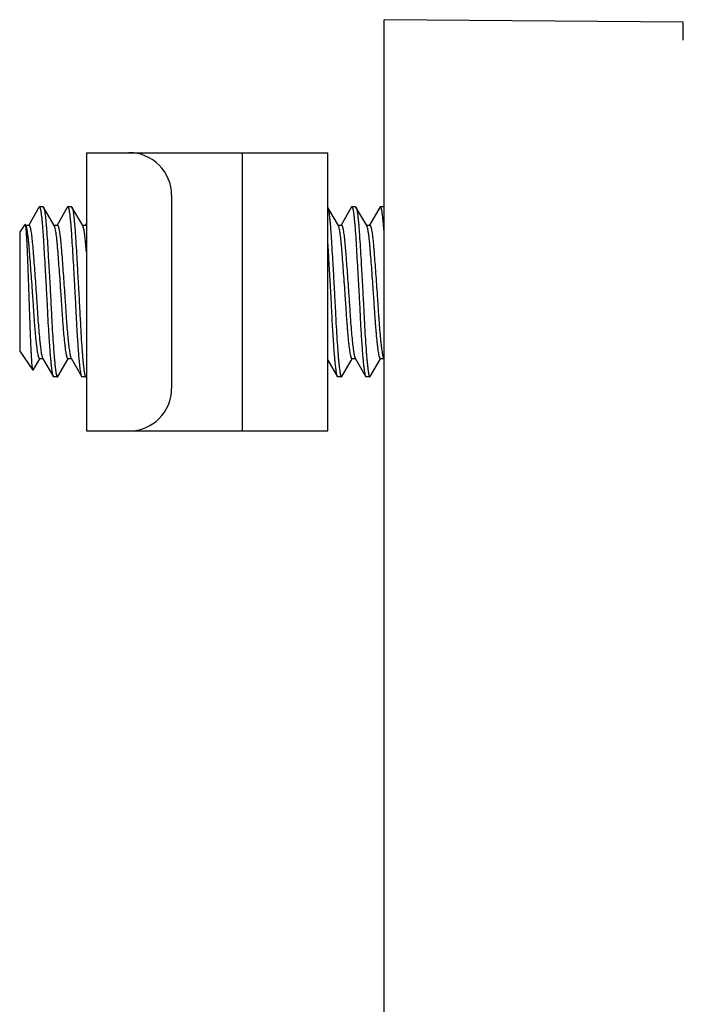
# Model space of a CAD drawing. Header units: inches. Extents: x 0 to 88, y 0 to 68.
# Tile 16 of 19: x 29.1 to 30, y 51 to 52.3. Entities that reach past the tile are written whole.
import ezdxf

# ---------------------------------------------------------------- set-up
doc = ezdxf.new("R2010")
doc.units = ezdxf.units.IN
doc.header["$LTSCALE"] = 4.84
doc.header["$MEASUREMENT"] = 0
for name, color, linetype in [('206380_1_BL27', 7, 'CONTINUOUS'), ('206685_1_BL54', 7, 'CONTINUOUS'), ('807_2859_91760A321_1_BL53', 7, 'CONTINUOUS')]:
    doc.layers.add(name, color=color, linetype=linetype)

# ---------------------------------------------------------------- blocks, each defined once
blk = doc.blocks.new('206380_1_BL27', base_point=(48.094, 33.0826))
at = {"layer": '206380_1_BL27', "color": 7, "linetype": 'CONTINUOUS'}
for p, q in [((29.5737, 50.0119), (29.5737, 52.3253)), ((29.9884, 52.3217), (29.5737, 52.3253)), ((29.9884, 52.2967), (29.9884, 52.3217))]:
    blk.add_line(p, q, dxfattribs=at)
blk = doc.blocks.new('807_2859_91760A321_1_BL53', base_point=(47.7512, 33.042))
at = {"layer": '807_2859_91760A321_1_BL53', "color": 7, "linetype": 'CONTINUOUS'}
for p, q in [((29.0957, 52.0655), (29.0812, 52.0405)), ((29.0963, 52.0659), (29.0957, 52.0655)), ((29.1012, 52.0659), (29.0963, 52.0659)), ((29.1012, 52.0659), (29.1018, 52.0654)), ((29.1167, 52.0397), (29.1018, 52.0654)), ((29.1351, 52.0655), (29.1206, 52.0405)), ((29.1356, 52.0659), (29.1351, 52.0655)), ((29.1405, 52.0659), (29.1356, 52.0659)), ((29.1405, 52.0659), (29.1411, 52.0654)), ((29.1561, 52.0397), (29.1411, 52.0654)), ((29.5104, 52.0397), (29.4958, 52.0649)), ((29.4958, 52.0648), (29.4969, 52.0602)), ((29.5288, 52.0655), (29.5143, 52.0405)), ((29.5293, 52.0659), (29.5288, 52.0655)), ((29.5342, 52.0659), (29.5293, 52.0659)), ((29.5342, 52.0659), (29.5348, 52.0654)), ((29.5498, 52.0397), (29.5348, 52.0654)), ((29.5682, 52.0655), (29.5537, 52.0405)), ((29.5687, 52.0659), (29.5682, 52.0655)), ((29.5736, 52.0659), (29.5687, 52.0659)), ((29.0687, 52.0303), (29.0762, 52.041)), ((29.0773, 52.038), (29.0766, 52.0409)), ((29.0769, 52.0403), (29.0815, 52.0403)), ((29.0773, 52.0397), (29.0769, 52.0403)), ((29.1163, 52.0403), (29.1209, 52.0403)), ((29.1557, 52.0403), (29.1602, 52.0403)), ((29.1611, 52.0425), (29.16, 52.0405)), ((29.51, 52.0403), (29.5146, 52.0403)), ((29.5494, 52.0403), (29.5539, 52.0403)), ((29.0687, 52.0303), (29.0687, 51.8653)), ((29.0687, 51.8653), (29.087, 51.8392)), ((29.0873, 51.8393), (29.0965, 51.8551)), ((29.0963, 51.8553), (29.1008, 51.8553)), ((29.1005, 51.8558), (29.1154, 51.8301)), ((29.1214, 51.8302), (29.1359, 51.8551)), ((29.1356, 51.8553), (29.1402, 51.8553)), ((29.1399, 51.8558), (29.1548, 51.8301)), ((29.4958, 51.8531), (29.5091, 51.8301)), ((29.5151, 51.8302), (29.5296, 51.8551)), ((29.5293, 51.8553), (29.5339, 51.8553)), ((29.5336, 51.8558), (29.5485, 51.8301)), ((29.5545, 51.8302), (29.569, 51.8551)), ((29.5687, 51.8553), (29.5733, 51.8553)), ((29.5729, 51.8558), (29.5737, 51.8546)), ((29.1159, 51.8297), (29.1154, 51.8301)), ((29.1209, 51.8297), (29.1214, 51.8302)), ((29.1553, 51.8297), (29.1548, 51.8301)), ((29.1602, 51.8297), (29.1608, 51.8302)), ((29.1608, 51.8302), (29.1611, 51.8307)), ((29.5096, 51.8297), (29.5091, 51.8301)), ((29.5146, 51.8297), (29.5151, 51.8302)), ((29.549, 51.8297), (29.5485, 51.8301)), ((29.5539, 51.8297), (29.5545, 51.8302)), ((29.1209, 51.8297), (29.1159, 51.8297)), ((29.1602, 51.8297), (29.1553, 51.8297)), ((29.5146, 51.8297), (29.5096, 51.8297)), ((29.5539, 51.8297), (29.549, 51.8297))]:
    blk.add_line(p, q, dxfattribs=at)
for points, knots in [([(29.0983, 52.0602), (29.0982, 52.0607), (29.098, 52.0615), (29.0978, 52.0627), (29.0975, 52.0636), (29.0973, 52.0644), (29.0971, 52.065), (29.0969, 52.0653), (29.0967, 52.0657), (29.0965, 52.0659), (29.0963, 52.0659)], [0, 0, 0, 0, 0.218312, 0.409364, 0.57302, 0.709263, 0.818368, 0.86303, 0.901359, 1, 1, 1, 1]), ([(29.1018, 52.0654), (29.1018, 52.0653), (29.1019, 52.065), (29.1022, 52.0644), (29.1025, 52.0634), (29.1029, 52.0619), (29.1031, 52.0608), (29.1032, 52.0602)], [0, 0, 0, 0, 0.071374, 0.157694, 0.37642, 0.657248, 1, 1, 1, 1]), ([(29.1376, 52.0602), (29.1376, 52.0607), (29.1374, 52.0615), (29.1371, 52.0627), (29.1369, 52.0636), (29.1366, 52.0644), (29.1364, 52.065), (29.1362, 52.0653), (29.1361, 52.0657), (29.1358, 52.0659), (29.1356, 52.0659)], [0, 0, 0, 0, 0.218323, 0.409386, 0.573067, 0.709362, 0.81852, 0.863184, 0.901502, 1, 1, 1, 1]), ([(29.1411, 52.0654), (29.1412, 52.0653), (29.1413, 52.065), (29.1416, 52.0644), (29.1419, 52.0634), (29.1422, 52.0619), (29.1424, 52.0608), (29.1426, 52.0602)], [0, 0, 0, 0, 0.071388, 0.157719, 0.376451, 0.657267, 1, 1, 1, 1]), ([(29.5313, 52.0602), (29.5313, 52.0607), (29.5311, 52.0615), (29.5308, 52.0627), (29.5306, 52.0636), (29.5303, 52.0644), (29.5301, 52.065), (29.5299, 52.0653), (29.5298, 52.0657), (29.5295, 52.0659), (29.5293, 52.0659)], [0, 0, 0, 0, 0.218323, 0.409387, 0.573069, 0.709366, 0.818523, 0.863187, 0.901504, 1, 1, 1, 1]), ([(29.5348, 52.0654), (29.5349, 52.0653), (29.535, 52.065), (29.5353, 52.0644), (29.5356, 52.0634), (29.5359, 52.0619), (29.5361, 52.0608), (29.5363, 52.0602)], [0, 0, 0, 0, 0.071389, 0.157721, 0.376452, 0.657268, 1, 1, 1, 1]), ([(29.5707, 52.0602), (29.5706, 52.0607), (29.5705, 52.0615), (29.5702, 52.0627), (29.57, 52.0636), (29.5697, 52.0644), (29.5695, 52.065), (29.5693, 52.0653), (29.5691, 52.0657), (29.5689, 52.0659), (29.5687, 52.0659)], [0, 0, 0, 0, 0.218323, 0.409385, 0.573065, 0.709361, 0.818518, 0.863183, 0.901501, 1, 1, 1, 1]), ([(29.1154, 51.8301), (29.1153, 51.8303), (29.1151, 51.8308), (29.1149, 51.8315), (29.1146, 51.8325), (29.1144, 51.8337), (29.1141, 51.8351), (29.1138, 51.8374), (29.1133, 51.8407), (29.1128, 51.8453), (29.1122, 51.8507), (29.1117, 51.8567), (29.1111, 51.8635), (29.1106, 51.8708), (29.11, 51.8788), (29.1095, 51.8872), (29.1087, 51.8992), (29.1079, 51.9151), (29.1069, 51.9347), (29.1058, 51.9548), (29.1047, 51.9746), (29.1036, 51.9936), (29.1025, 52.0113), (29.1017, 52.025), (29.101, 52.0348), (29.1005, 52.0413), (29.1, 52.0471), (29.0994, 52.0522), (29.0989, 52.0565), (29.0985, 52.0591), (29.0983, 52.0602)], [0, 0, 0, 0, 0.002627, 0.006117, 0.010494, 0.015767, 0.021933, 0.028985, 0.045706, 0.065821, 0.089187, 0.115635, 0.144974, 0.176992, 0.211454, 0.248113, 0.286697, 0.368509, 0.454509, 0.542184, 0.628968, 0.712328, 0.789824, 0.859192, 0.890183, 0.91841, 0.943671, 0.965791, 0.984612, 1, 1, 1, 1]), ([(29.1032, 52.0602), (29.1034, 52.059), (29.1038, 52.0563), (29.1044, 52.0519), (29.1049, 52.0466), (29.1055, 52.0405), (29.106, 52.0337), (29.1067, 52.0234), (29.1076, 52.0091), (29.1087, 51.9906), (29.1099, 51.9708), (29.111, 51.9503), (29.1121, 51.9297), (29.1131, 51.9097), (29.1141, 51.8908), (29.1151, 51.8761), (29.1159, 51.8654), (29.1165, 51.8583), (29.117, 51.8519), (29.1176, 51.8462), (29.1181, 51.842), (29.1185, 51.839), (29.1187, 51.8371), (29.119, 51.8354), (29.1193, 51.8339), (29.1195, 51.8326), (29.1198, 51.8316), (29.12, 51.8308), (29.1202, 51.8303), (29.1204, 51.83), (29.1206, 51.8298), (29.1207, 51.8297), (29.1208, 51.8297), (29.1209, 51.8297)], [0, 0, 0, 0, 0.015886, 0.035412, 0.058431, 0.084763, 0.114219, 0.146573, 0.218961, 0.299682, 0.386223, 0.47589, 0.565895, 0.653433, 0.735785, 0.810398, 0.844067, 0.874958, 0.902832, 0.927474, 0.948695, 0.957971, 0.966333, 0.973767, 0.980262, 0.985811, 0.990409, 0.994064, 0.996801, 0.997846, 0.998699, 0.999395, 1, 1, 1, 1]), ([(29.1548, 51.8301), (29.1547, 51.8303), (29.1545, 51.8308), (29.1542, 51.8315), (29.154, 51.8325), (29.1537, 51.8337), (29.1535, 51.8351), (29.1531, 51.8374), (29.1527, 51.8407), (29.1521, 51.8453), (29.1516, 51.8507), (29.151, 51.8567), (29.1505, 51.8635), (29.1499, 51.8708), (29.1494, 51.8788), (29.1488, 51.8872), (29.1481, 51.8992), (29.1473, 51.9151), (29.1463, 51.9347), (29.1452, 51.9548), (29.1441, 51.9746), (29.143, 51.9936), (29.1419, 52.0113), (29.1411, 52.025), (29.1404, 52.0348), (29.1399, 52.0413), (29.1393, 52.0471), (29.1388, 52.0522), (29.1383, 52.0565), (29.1378, 52.0591), (29.1376, 52.0602)], [0, 0, 0, 0, 0.002627, 0.006116, 0.010494, 0.015767, 0.021933, 0.028984, 0.045705, 0.065821, 0.089187, 0.115635, 0.144974, 0.176991, 0.211454, 0.248113, 0.286697, 0.368509, 0.454509, 0.542184, 0.628969, 0.712328, 0.789824, 0.859192, 0.890183, 0.918411, 0.943671, 0.965791, 0.984612, 1, 1, 1, 1]), ([(29.1426, 52.0602), (29.1428, 52.059), (29.1432, 52.0563), (29.1438, 52.0519), (29.1443, 52.0466), (29.1449, 52.0405), (29.1454, 52.0337), (29.1461, 52.0234), (29.147, 52.0091), (29.1481, 51.9906), (29.1492, 51.9708), (29.1504, 51.9503), (29.1515, 51.9297), (29.1525, 51.9097), (29.1535, 51.8908), (29.1545, 51.8761), (29.1553, 51.8654), (29.1558, 51.8583), (29.1564, 51.8519), (29.157, 51.8462), (29.1575, 51.842), (29.1578, 51.839), (29.1581, 51.8371), (29.1584, 51.8354), (29.1586, 51.8339), (29.1589, 51.8326), (29.1591, 51.8316), (29.1594, 51.8308), (29.1596, 51.8303), (29.1598, 51.83), (29.1599, 51.8298), (29.1601, 51.8297), (29.1602, 51.8297), (29.1602, 51.8297)], [0, 0, 0, 0, 0.015886, 0.035412, 0.05843, 0.084763, 0.114219, 0.146572, 0.21896, 0.299681, 0.386222, 0.475889, 0.565894, 0.653432, 0.735784, 0.810397, 0.844067, 0.874958, 0.902832, 0.927475, 0.948695, 0.957972, 0.966334, 0.973768, 0.980263, 0.985812, 0.99041, 0.994065, 0.996802, 0.997847, 0.998699, 0.999395, 1, 1, 1, 1]), ([(29.4969, 52.0602), (29.4971, 52.059), (29.4975, 52.0563), (29.4981, 52.0519), (29.4986, 52.0466), (29.4992, 52.0405), (29.4997, 52.0337), (29.5004, 52.0234), (29.5013, 52.0091), (29.5024, 51.9906), (29.5036, 51.9708), (29.5047, 51.9503), (29.5058, 51.9297), (29.5068, 51.9097), (29.5078, 51.8908), (29.5088, 51.8761), (29.5096, 51.8654), (29.5102, 51.8583), (29.5107, 51.8519), (29.5113, 51.8462), (29.5118, 51.842), (29.5122, 51.839), (29.5124, 51.8371), (29.5127, 51.8354), (29.513, 51.8339), (29.5132, 51.8326), (29.5135, 51.8316), (29.5137, 51.8308), (29.5139, 51.8303), (29.5141, 51.83), (29.5143, 51.8298), (29.5144, 51.8297), (29.5145, 51.8297), (29.5146, 51.8297)], [0, 0, 0, 0, 0.015886, 0.035412, 0.05843, 0.084763, 0.114219, 0.146572, 0.218961, 0.299681, 0.386223, 0.47589, 0.565895, 0.653433, 0.735785, 0.810398, 0.844067, 0.874959, 0.902832, 0.927475, 0.948695, 0.957972, 0.966333, 0.973767, 0.980262, 0.985811, 0.990409, 0.994064, 0.996801, 0.997847, 0.998699, 0.999395, 1, 1, 1, 1]), ([(29.5485, 51.8301), (29.5484, 51.8303), (29.5482, 51.8308), (29.5479, 51.8315), (29.5477, 51.8325), (29.5474, 51.8337), (29.5472, 51.8351), (29.5468, 51.8374), (29.5464, 51.8407), (29.5458, 51.8453), (29.5453, 51.8507), (29.5447, 51.8567), (29.5442, 51.8635), (29.5436, 51.8708), (29.5431, 51.8788), (29.5425, 51.8872), (29.5418, 51.8992), (29.541, 51.9151), (29.54, 51.9347), (29.5389, 51.9548), (29.5378, 51.9746), (29.5367, 51.9936), (29.5356, 52.0113), (29.5348, 52.025), (29.5341, 52.0348), (29.5336, 52.0413), (29.533, 52.0471), (29.5325, 52.0522), (29.532, 52.0565), (29.5315, 52.0591), (29.5313, 52.0602)], [0, 0, 0, 0, 0.002627, 0.006117, 0.010494, 0.015767, 0.021933, 0.028985, 0.045706, 0.065821, 0.089187, 0.115635, 0.144974, 0.176992, 0.211455, 0.248113, 0.286698, 0.368509, 0.454509, 0.542185, 0.628969, 0.712328, 0.789825, 0.859192, 0.890183, 0.918411, 0.943671, 0.965791, 0.984612, 1, 1, 1, 1]), ([(29.5363, 52.0602), (29.5365, 52.059), (29.5369, 52.0563), (29.5375, 52.0519), (29.538, 52.0466), (29.5386, 52.0405), (29.5391, 52.0337), (29.5398, 52.0234), (29.5407, 52.0091), (29.5418, 51.9906), (29.5429, 51.9708), (29.5441, 51.9503), (29.5452, 51.9297), (29.5462, 51.9097), (29.5472, 51.8908), (29.5482, 51.8761), (29.549, 51.8654), (29.5495, 51.8583), (29.5501, 51.8519), (29.5507, 51.8462), (29.5512, 51.842), (29.5515, 51.839), (29.5518, 51.8371), (29.5521, 51.8354), (29.5523, 51.8339), (29.5526, 51.8326), (29.5528, 51.8316), (29.5531, 51.8308), (29.5533, 51.8303), (29.5535, 51.83), (29.5536, 51.8298), (29.5538, 51.8297), (29.5539, 51.8297), (29.5539, 51.8297)], [0, 0, 0, 0, 0.015886, 0.035412, 0.058431, 0.084764, 0.11422, 0.146573, 0.218961, 0.299682, 0.386223, 0.47589, 0.565896, 0.653434, 0.735785, 0.810398, 0.844068, 0.874959, 0.902832, 0.927475, 0.948695, 0.957972, 0.966334, 0.973767, 0.980262, 0.985811, 0.990409, 0.994064, 0.996801, 0.997847, 0.998699, 0.999395, 1, 1, 1, 1]), ([(29.5737, 52.0318), (29.5734, 52.0349), (29.573, 52.0405), (29.5723, 52.0483), (29.5717, 52.054), (29.5711, 52.0578), (29.5708, 52.0595), (29.5707, 52.0602)], [0, 0, 0, 0, 0.319981, 0.595597, 0.823281, 0.918176, 1, 1, 1, 1]), ([(29.0766, 52.0409), (29.0766, 52.041), (29.0765, 52.0411), (29.0764, 52.0411), (29.0763, 52.0411), (29.0763, 52.0411), (29.0762, 52.0411), (29.0762, 52.041), (29.0762, 52.041)], [0, 0, 0, 0, 0.317087, 0.533857, 0.628309, 0.730654, 0.852228, 1, 1, 1, 1]), ([(29.0786, 52.0359), (29.0785, 52.0363), (29.0783, 52.0371), (29.078, 52.0381), (29.0777, 52.039), (29.0774, 52.0395), (29.0773, 52.0397)], [0, 0, 0, 0, 0.323601, 0.597995, 0.82321, 1, 1, 1, 1]), ([(29.087, 51.8392), (29.087, 51.8392), (29.0869, 51.8393), (29.0868, 51.8396), (29.0867, 51.84), (29.0866, 51.8407), (29.0864, 51.8415), (29.0863, 51.8426), (29.0861, 51.8443), (29.0859, 51.8469), (29.0856, 51.8506), (29.0853, 51.8549), (29.085, 51.8599), (29.0847, 51.8656), (29.0844, 51.8718), (29.0841, 51.8785), (29.0838, 51.8858), (29.0834, 51.8962), (29.0829, 51.9101), (29.0823, 51.9273), (29.0818, 51.9451), (29.0811, 51.9628), (29.0805, 51.9798), (29.0799, 51.9956), (29.0793, 52.0078), (29.0789, 52.0166), (29.0786, 52.0223), (29.0783, 52.0273), (29.078, 52.0315), (29.0777, 52.035), (29.0774, 52.0371), (29.0773, 52.038)], [0, 0, 0, 0, 0.000706, 0.001621, 0.004107, 0.007492, 0.011785, 0.016987, 0.023099, 0.038031, 0.056532, 0.078518, 0.103815, 0.132229, 0.163549, 0.197552, 0.233982, 0.272565, 0.355074, 0.442731, 0.53291, 0.622719, 0.709238, 0.789681, 0.861414, 0.893222, 0.921886, 0.947096, 0.96864, 0.98633, 1, 1, 1, 1]), ([(29.0962, 51.8553), (29.0962, 51.8553), (29.0961, 51.8553), (29.096, 51.8554), (29.0958, 51.8555), (29.0956, 51.8557), (29.0954, 51.8561), (29.0952, 51.8568), (29.0949, 51.8576), (29.0947, 51.8586), (29.0944, 51.8597), (29.094, 51.8616), (29.0936, 51.8644), (29.093, 51.8682), (29.0924, 51.8727), (29.0916, 51.8797), (29.0909, 51.8875), (29.0901, 51.8959), (29.0896, 51.9028), (29.089, 51.9101), (29.0885, 51.9177), (29.088, 51.9255), (29.0875, 51.9335), (29.0869, 51.9416), (29.0862, 51.9525), (29.0853, 51.9658), (29.0841, 51.9814), (29.083, 51.9958), (29.0821, 52.007), (29.0814, 52.0151), (29.0809, 52.0204), (29.0803, 52.0252), (29.0798, 52.0293), (29.0792, 52.0328), (29.0788, 52.035), (29.0786, 52.0359)], [0, 0, 0, 0, 0.000766, 0.001602, 0.00257, 0.003708, 0.006584, 0.010338, 0.015012, 0.020621, 0.027169, 0.034646, 0.052345, 0.073605, 0.098264, 0.126139, 0.190651, 0.226794, 0.265167, 0.305468, 0.347386, 0.390597, 0.434769, 0.479557, 0.524609, 0.614107, 0.700491, 0.781078, 0.853363, 0.885678, 0.915108, 0.941435, 0.96447, 0.984038, 1, 1, 1, 1]), ([(29.0815, 52.0403), (29.0816, 52.0403), (29.0818, 52.0403), (29.082, 52.04), (29.0823, 52.0397), (29.0825, 52.0392), (29.0828, 52.0386), (29.083, 52.0378), (29.0833, 52.0369), (29.0834, 52.0362), (29.0835, 52.0359)], [0, 0, 0, 0, 0.0504, 0.114741, 0.199946, 0.309001, 0.44319, 0.60301, 0.788619, 1, 1, 1, 1]), ([(29.0835, 52.0359), (29.0837, 52.035), (29.0841, 52.033), (29.0847, 52.0296), (29.0852, 52.0257), (29.0859, 52.0194), (29.0866, 52.0124), (29.0872, 52.0047), (29.0879, 51.996), (29.0888, 51.9843), (29.0899, 51.9696), (29.091, 51.9542), (29.0919, 51.9412), (29.0926, 51.9308), (29.0931, 51.9232), (29.0936, 51.9157), (29.0942, 51.9063), (29.0951, 51.8953), (29.096, 51.885), (29.0968, 51.8775), (29.0973, 51.8727), (29.0979, 51.8684), (29.0984, 51.8647), (29.0989, 51.8616), (29.0994, 51.8594), (29.0997, 51.8579), (29.1, 51.8571), (29.1002, 51.8564), (29.1004, 51.856), (29.1005, 51.8558)], [0, 0, 0, 0, 0.015349, 0.03405, 0.055979, 0.080984, 0.139527, 0.172665, 0.208076, 0.284677, 0.367129, 0.453066, 0.540027, 0.583113, 0.625517, 0.666937, 0.707078, 0.782389, 0.849295, 0.878992, 0.905901, 0.929829, 0.95061, 0.968098, 0.982187, 0.987933, 0.992809, 0.996823, 1, 1, 1, 1]), ([(29.1179, 52.0359), (29.1178, 52.0363), (29.1177, 52.0371), (29.1173, 52.0381), (29.117, 52.039), (29.1168, 52.0395), (29.1167, 52.0397)], [0, 0, 0, 0, 0.324002, 0.598484, 0.823547, 1, 1, 1, 1]), ([(29.1356, 51.8553), (29.1356, 51.8553), (29.1355, 51.8553), (29.1353, 51.8554), (29.1352, 51.8555), (29.135, 51.8557), (29.1348, 51.8561), (29.1345, 51.8568), (29.1343, 51.8576), (29.134, 51.8586), (29.1338, 51.8597), (29.1334, 51.8616), (29.1329, 51.8644), (29.1324, 51.8682), (29.1318, 51.8727), (29.131, 51.8797), (29.1302, 51.8875), (29.1295, 51.8959), (29.129, 51.9028), (29.1284, 51.9101), (29.1279, 51.9177), (29.1274, 51.9255), (29.1269, 51.9335), (29.1263, 51.9416), (29.1256, 51.9525), (29.1246, 51.9658), (29.1235, 51.9814), (29.1224, 51.9958), (29.1215, 52.007), (29.1208, 52.0151), (29.1203, 52.0204), (29.1197, 52.0252), (29.1191, 52.0293), (29.1186, 52.0328), (29.1182, 52.035), (29.1179, 52.0359)], [0, 0, 0, 0, 0.000766, 0.001603, 0.002571, 0.003709, 0.006585, 0.01034, 0.015014, 0.020623, 0.02717, 0.034648, 0.052346, 0.073607, 0.098265, 0.126141, 0.190653, 0.226796, 0.265168, 0.30547, 0.347388, 0.390599, 0.434771, 0.479558, 0.52461, 0.614108, 0.700492, 0.781079, 0.853363, 0.885678, 0.915108, 0.941435, 0.964469, 0.984038, 1, 1, 1, 1]), ([(29.1209, 52.0403), (29.1209, 52.0403), (29.1211, 52.0403), (29.1214, 52.04), (29.1216, 52.0397), (29.1219, 52.0392), (29.1221, 52.0386), (29.1224, 52.0378), (29.1226, 52.0369), (29.1228, 52.0362), (29.1229, 52.0359)], [0, 0, 0, 0, 0.050445, 0.11481, 0.200031, 0.309104, 0.443293, 0.603095, 0.788668, 1, 1, 1, 1]), ([(29.1229, 52.0359), (29.1231, 52.035), (29.1235, 52.033), (29.124, 52.0296), (29.1246, 52.0257), (29.1253, 52.0194), (29.1259, 52.0124), (29.1266, 52.0047), (29.1273, 51.996), (29.1282, 51.9843), (29.1293, 51.9696), (29.1304, 51.9542), (29.1313, 51.9412), (29.132, 51.9308), (29.1325, 51.9232), (29.133, 51.9157), (29.1336, 51.9063), (29.1345, 51.8953), (29.1354, 51.885), (29.1362, 51.8775), (29.1367, 51.8727), (29.1373, 51.8684), (29.1378, 51.8647), (29.1383, 51.8616), (29.1387, 51.8594), (29.1391, 51.8579), (29.1393, 51.8571), (29.1396, 51.8564), (29.1398, 51.856), (29.1399, 51.8558)], [0, 0, 0, 0, 0.015349, 0.03405, 0.055979, 0.080984, 0.139527, 0.172665, 0.208076, 0.284676, 0.367128, 0.453065, 0.540027, 0.583112, 0.625517, 0.666937, 0.707079, 0.782389, 0.849295, 0.878992, 0.905902, 0.929829, 0.95061, 0.968099, 0.982187, 0.987934, 0.992809, 0.996823, 1, 1, 1, 1]), ([(29.1573, 52.0359), (29.1572, 52.0363), (29.157, 52.0371), (29.1567, 52.0381), (29.1564, 52.039), (29.1562, 52.0395), (29.1561, 52.0397)], [0, 0, 0, 0, 0.324001, 0.598481, 0.823544, 1, 1, 1, 1]), ([(29.1611, 52.0036), (29.161, 52.0054), (29.1607, 52.009), (29.1602, 52.0141), (29.1598, 52.0188), (29.1593, 52.0231), (29.1588, 52.027), (29.1584, 52.0304), (29.1579, 52.0333), (29.1575, 52.0351), (29.1573, 52.0359)], [0, 0, 0, 0, 0.169071, 0.32713, 0.473302, 0.606756, 0.726777, 0.832702, 0.923938, 1, 1, 1, 1]), ([(29.1602, 52.0403), (29.1603, 52.0403), (29.1605, 52.0403), (29.1607, 52.0401), (29.1609, 52.0398), (29.1611, 52.0396), (29.1611, 52.0394)], [0, 0, 0, 0, 0.171489, 0.38286, 0.655651, 1, 1, 1, 1]), ([(29.5116, 52.0359), (29.5116, 52.0363), (29.5114, 52.0371), (29.511, 52.0381), (29.5107, 52.039), (29.5105, 52.0395), (29.5104, 52.0397)], [0, 0, 0, 0, 0.324002, 0.598481, 0.823542, 1, 1, 1, 1]), ([(29.5293, 51.8553), (29.5293, 51.8553), (29.5292, 51.8553), (29.529, 51.8554), (29.5289, 51.8555), (29.5287, 51.8557), (29.5285, 51.8561), (29.5282, 51.8568), (29.528, 51.8576), (29.5277, 51.8586), (29.5275, 51.8597), (29.5271, 51.8616), (29.5266, 51.8644), (29.5261, 51.8682), (29.5255, 51.8727), (29.5247, 51.8797), (29.5239, 51.8875), (29.5232, 51.8959), (29.5227, 51.9028), (29.5221, 51.9101), (29.5216, 51.9177), (29.5211, 51.9255), (29.5206, 51.9335), (29.52, 51.9416), (29.5193, 51.9525), (29.5183, 51.9658), (29.5172, 51.9814), (29.5161, 51.9958), (29.5152, 52.007), (29.5145, 52.0151), (29.514, 52.0204), (29.5134, 52.0252), (29.5128, 52.0293), (29.5123, 52.0328), (29.5119, 52.035), (29.5116, 52.0359)], [0, 0, 0, 0, 0.000766, 0.001603, 0.00257, 0.003709, 0.006584, 0.010339, 0.015012, 0.020622, 0.027169, 0.034646, 0.052345, 0.073605, 0.098264, 0.12614, 0.190652, 0.226795, 0.265167, 0.305469, 0.347387, 0.390598, 0.43477, 0.479557, 0.524609, 0.614107, 0.700491, 0.781079, 0.853363, 0.885678, 0.915108, 0.941435, 0.964469, 0.984038, 1, 1, 1, 1]), ([(29.5146, 52.0403), (29.5146, 52.0403), (29.5148, 52.0403), (29.5151, 52.04), (29.5153, 52.0397), (29.5156, 52.0392), (29.5158, 52.0386), (29.5161, 52.0378), (29.5163, 52.0369), (29.5165, 52.0362), (29.5166, 52.0359)], [0, 0, 0, 0, 0.050456, 0.114826, 0.200048, 0.309119, 0.443305, 0.603102, 0.788671, 1, 1, 1, 1]), ([(29.5166, 52.0359), (29.5168, 52.035), (29.5172, 52.033), (29.5177, 52.0296), (29.5183, 52.0257), (29.519, 52.0194), (29.5196, 52.0124), (29.5203, 52.0047), (29.521, 51.996), (29.5219, 51.9843), (29.523, 51.9696), (29.5241, 51.9542), (29.525, 51.9412), (29.5257, 51.9308), (29.5262, 51.9232), (29.5267, 51.9157), (29.5273, 51.9063), (29.5282, 51.8953), (29.5291, 51.885), (29.5299, 51.8775), (29.5304, 51.8727), (29.531, 51.8684), (29.5315, 51.8647), (29.532, 51.8616), (29.5325, 51.8594), (29.5328, 51.8579), (29.533, 51.8571), (29.5333, 51.8564), (29.5335, 51.856), (29.5336, 51.8558)], [0, 0, 0, 0, 0.015349, 0.03405, 0.055979, 0.080984, 0.139527, 0.172666, 0.208077, 0.284677, 0.367129, 0.453067, 0.540028, 0.583114, 0.625518, 0.666939, 0.70708, 0.78239, 0.849296, 0.878994, 0.905903, 0.92983, 0.950612, 0.9681, 0.982189, 0.987936, 0.992811, 0.996824, 1, 1, 1, 1]), ([(29.551, 52.0359), (29.5509, 52.0363), (29.5507, 52.0371), (29.5504, 52.0381), (29.5501, 52.039), (29.5499, 52.0395), (29.5498, 52.0397)], [0, 0, 0, 0, 0.324002, 0.598484, 0.823547, 1, 1, 1, 1]), ([(29.5687, 51.8553), (29.5686, 51.8553), (29.5685, 51.8553), (29.5684, 51.8554), (29.5683, 51.8555), (29.5681, 51.8557), (29.5679, 51.8561), (29.5676, 51.8568), (29.5674, 51.8576), (29.5671, 51.8586), (29.5668, 51.8597), (29.5665, 51.8616), (29.566, 51.8644), (29.5654, 51.8682), (29.5649, 51.8727), (29.5641, 51.8797), (29.5633, 51.8875), (29.5626, 51.8959), (29.562, 51.9028), (29.5615, 51.9101), (29.561, 51.9177), (29.5605, 51.9255), (29.5599, 51.9335), (29.5594, 51.9416), (29.5586, 51.9525), (29.5577, 51.9658), (29.5566, 51.9814), (29.5554, 51.9958), (29.5546, 52.007), (29.5538, 52.0151), (29.5533, 52.0204), (29.5528, 52.0252), (29.5522, 52.0293), (29.5517, 52.0328), (29.5512, 52.035), (29.551, 52.0359)], [0, 0, 0, 0, 0.000766, 0.001602, 0.00257, 0.003708, 0.006584, 0.010338, 0.015011, 0.020621, 0.027168, 0.034646, 0.052345, 0.073605, 0.098263, 0.126139, 0.190651, 0.226794, 0.265167, 0.305468, 0.347386, 0.390597, 0.434769, 0.479557, 0.524609, 0.614107, 0.700491, 0.781079, 0.853363, 0.885677, 0.915108, 0.941435, 0.96447, 0.984038, 1, 1, 1, 1]), ([(29.5539, 52.0403), (29.554, 52.0403), (29.5542, 52.0403), (29.5545, 52.04), (29.5547, 52.0397), (29.5549, 52.0392), (29.5552, 52.0386), (29.5554, 52.0378), (29.5557, 52.0369), (29.5559, 52.0362), (29.5559, 52.0359)], [0, 0, 0, 0, 0.050445, 0.114808, 0.200027, 0.309098, 0.443287, 0.603089, 0.788664, 1, 1, 1, 1]), ([(29.5559, 52.0359), (29.5561, 52.035), (29.5566, 52.033), (29.5571, 52.0296), (29.5576, 52.0257), (29.5584, 52.0194), (29.559, 52.0124), (29.5597, 52.0047), (29.5603, 51.996), (29.5612, 51.9843), (29.5623, 51.9696), (29.5634, 51.9542), (29.5643, 51.9412), (29.565, 51.9308), (29.5655, 51.9232), (29.566, 51.9157), (29.5667, 51.9063), (29.5675, 51.8953), (29.5685, 51.885), (29.5692, 51.8775), (29.5698, 51.8727), (29.5703, 51.8684), (29.5709, 51.8647), (29.5714, 51.8616), (29.5718, 51.8594), (29.5722, 51.8579), (29.5724, 51.8571), (29.5727, 51.8564), (29.5728, 51.856), (29.5729, 51.8558)], [0, 0, 0, 0, 0.015349, 0.03405, 0.055979, 0.080984, 0.139527, 0.172666, 0.208077, 0.284677, 0.367129, 0.453066, 0.540027, 0.583113, 0.625517, 0.666938, 0.707079, 0.782389, 0.849295, 0.878992, 0.905902, 0.929829, 0.95061, 0.968098, 0.982187, 0.987933, 0.992809, 0.996823, 1, 1, 1, 1]), ([(29.5091, 51.8301), (29.509, 51.8303), (29.5089, 51.8306), (29.5087, 51.8311), (29.5085, 51.8318), (29.5082, 51.8329), (29.5079, 51.8347), (29.5075, 51.8372), (29.5071, 51.8401), (29.5067, 51.8436), (29.5063, 51.8475), (29.5058, 51.8518), (29.5054, 51.8566), (29.5048, 51.8637), (29.5041, 51.8736), (29.5032, 51.8863), (29.5024, 51.9001), (29.5016, 51.9148), (29.5009, 51.9301), (29.5, 51.9456), (29.4992, 51.9612), (29.4983, 51.9766), (29.4974, 51.9915), (29.4966, 52.0055), (29.496, 52.0146), (29.4958, 52.019)], [0, 0, 0, 0, 0.002398, 0.005424, 0.009096, 0.013425, 0.024056, 0.037299, 0.053113, 0.071436, 0.092184, 0.115274, 0.1406, 0.168053, 0.228854, 0.29661, 0.370128, 0.448115, 0.529202, 0.611957, 0.694916, 0.776615, 0.855615, 0.930517, 1, 1, 1, 1]), ([(29.0873, 51.8393), (29.0873, 51.8392), (29.0873, 51.8392), (29.0872, 51.8391), (29.0871, 51.8391), (29.087, 51.8391), (29.087, 51.8392), (29.087, 51.8392)], [0, 0, 0, 0, 0.318755, 0.53636, 0.63069, 0.732667, 1, 1, 1, 1])]:
    blk.add_open_spline(points, degree=3, knots=knots, dxfattribs=at)
blk = doc.blocks.new('206685_1_BL54', base_point=(47.7829, 32.9849))
at = {"layer": '206685_1_BL54', "color": 7, "linetype": 'CONTINUOUS'}
for p, q in [((29.1611, 52.1407), (29.1611, 51.7549)), ((29.1611, 52.1407), (29.4958, 52.1407)), ((29.3777, 51.7549), (29.3777, 52.1407)), ((29.4958, 51.7549), (29.4958, 52.1407)), ((29.2792, 52.0817), (29.2792, 51.8139)), ((29.1611, 51.7549), (29.4958, 51.7549))]:
    blk.add_line(p, q, dxfattribs=at)
for centre, major_axis, start_param, end_param in [((29.2202, 52.0817), (0.0591, 0), 0, 1.570796), ((29.2202, 51.8139), (0, 0.0591), -3.141593, -1.570796)]:
    blk.add_ellipse(centre, major_axis=major_axis, ratio=1, start_param=start_param, end_param=end_param, dxfattribs=at)

msp = doc.modelspace()

# ---------------------------------------------------------------- block references
at = {"layer": '206380_1_BL27'}
msp.add_blockref('206380_1_BL27', (48.094, 33.0826), dxfattribs=at)
at = {"layer": '206685_1_BL54'}
msp.add_blockref('206685_1_BL54', (47.7829, 32.9849), dxfattribs=at)
at = {"layer": '807_2859_91760A321_1_BL53'}
msp.add_blockref('807_2859_91760A321_1_BL53', (47.7512, 33.042), dxfattribs=at)

doc.saveas('drawing.dxf')
